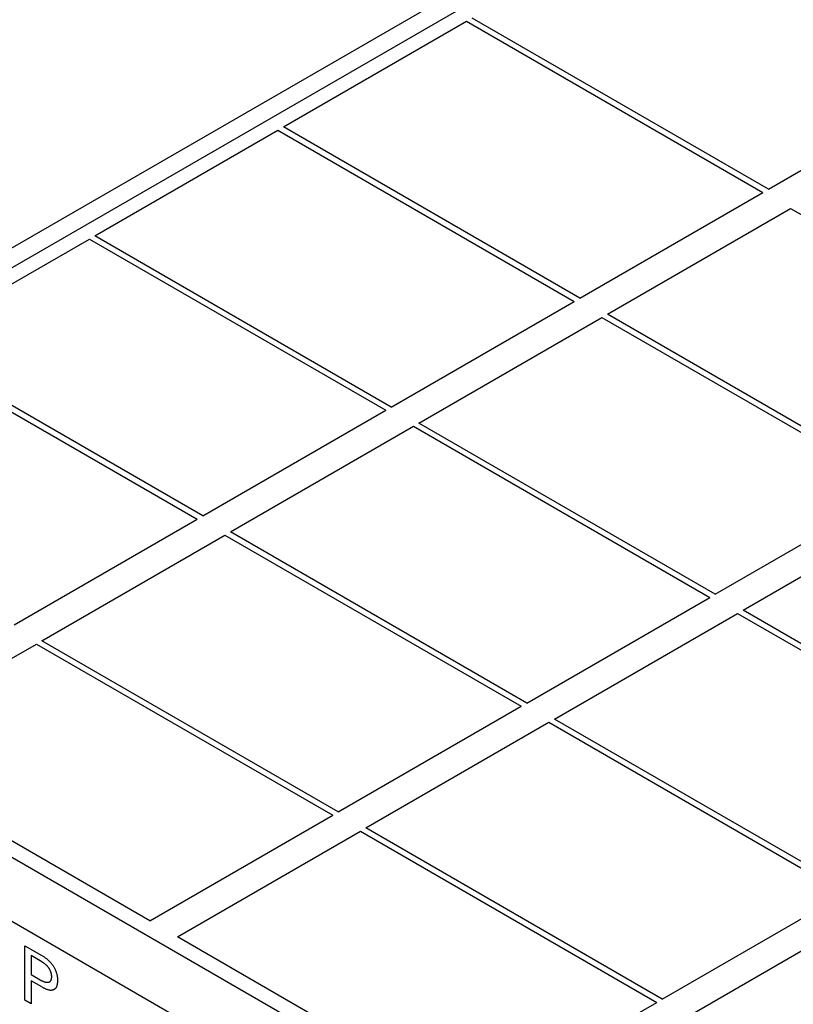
# Model space of a CAD drawing. Extents: x 0 to 594, y 0 to 420.
# Tile 32 of 35: x 226 to 246, y 289 to 314. Entities that reach past the tile are written whole.
import ezdxf

# ---------------------------------------------------------------- set-up
doc = ezdxf.new("R2010")
doc.units = 0
doc.header["$LTSCALE"] = 32.67
doc.layers.add('40000_ISO', color=7, linetype='CONTINUOUS')

msp = doc.modelspace()

# ---------------------------------------------------------------- linework, layer by layer
at = {"layer": '40000_ISO', "color": 7, "linetype": 'CONTINUOUS'}
for p, q in [((212.305, 300.791), (260.742, 328.756)), ((261.492, 328.681), (213.055, 300.717)), ((232.642, 311.617), (237.309, 314.311)), ((237.309, 314.311), (244.866, 309.948)), ((245.008, 310.03), (237.45, 314.393)), ((245.008, 310.03), (249.675, 312.724)), ((227.834, 308.841), (232.501, 311.535)), ((232.501, 311.535), (240.058, 307.172)), ((240.199, 307.254), (232.642, 311.617)), ((240.199, 307.254), (244.866, 309.948)), ((240.907, 306.845), (245.573, 309.54)), ((245.573, 309.54), (253.131, 305.177)), ((223.026, 306.065), (227.692, 308.759)), ((227.692, 308.759), (235.25, 304.396)), ((235.391, 304.478), (227.834, 308.841)), ((235.391, 304.478), (240.058, 307.172)), ((236.098, 304.069), (240.765, 306.764)), ((240.765, 306.764), (248.322, 302.401)), ((248.464, 302.482), (240.907, 306.845)), ((222.884, 305.983), (230.441, 301.62)), ((230.583, 301.702), (223.026, 306.065)), ((230.583, 301.702), (235.25, 304.396)), ((231.29, 301.293), (235.957, 303.988)), ((235.957, 303.988), (243.514, 299.625)), ((243.655, 299.706), (236.098, 304.069)), ((243.655, 299.706), (248.322, 302.401)), ((244.363, 299.298), (249.029, 301.993)), ((225.774, 298.926), (230.441, 301.62)), ((238.847, 296.93), (231.29, 301.293)), ((226.482, 298.517), (231.148, 301.212)), ((231.148, 301.212), (238.706, 296.849)), ((213.305, 300.164), (245.156, 281.776)), ((238.847, 296.93), (243.514, 299.625)), ((239.554, 296.522), (244.221, 299.216)), ((244.221, 299.216), (251.778, 294.853)), ((251.92, 294.935), (244.363, 299.298)), ((212.598, 298.939), (244.449, 280.551)), ((234.039, 294.154), (226.482, 298.517)), ((221.673, 295.741), (226.34, 298.436)), ((226.34, 298.436), (233.897, 294.073)), ((234.039, 294.154), (238.706, 296.849)), ((247.111, 292.159), (239.554, 296.522)), ((234.746, 293.746), (239.413, 296.44)), ((239.413, 296.44), (246.97, 292.077)), ((229.231, 291.378), (221.673, 295.741)), ((229.231, 291.378), (233.897, 294.073)), ((242.303, 289.383), (234.746, 293.746)), ((229.938, 290.97), (234.605, 293.664)), ((234.605, 293.664), (242.162, 289.301)), ((242.303, 289.383), (246.97, 292.077)), ((243.01, 288.975), (247.677, 291.669)), ((237.495, 286.607), (229.938, 290.97)), ((226.044, 289.356), (226.044, 290.744)), ((226.044, 290.744), (226.481, 290.492)), ((226.208, 290.492), (226.208, 290.008)), ((226.481, 290.334), (226.208, 290.492)), ((226.5, 290.481), (226.481, 290.492)), ((226.518, 290.469), (226.5, 290.481)), ((226.537, 290.457), (226.518, 290.469)), ((226.555, 290.444), (226.537, 290.457)), ((226.574, 290.431), (226.555, 290.444)), ((226.592, 290.417), (226.574, 290.431)), ((226.481, 290.334), (226.491, 290.328)), ((226.491, 290.328), (226.5, 290.323)), ((226.5, 290.323), (226.51, 290.316)), ((226.51, 290.316), (226.52, 290.31)), ((226.52, 290.31), (226.529, 290.303)), ((226.529, 290.303), (226.539, 290.296)), ((226.539, 290.296), (226.548, 290.289)), ((226.548, 290.289), (226.557, 290.283)), ((226.557, 290.283), (226.565, 290.276)), ((226.565, 290.276), (226.573, 290.269)), ((226.573, 290.269), (226.581, 290.261)), ((226.581, 290.261), (226.589, 290.254)), ((226.589, 290.254), (226.597, 290.246)), ((226.606, 290.406), (226.592, 290.417)), ((226.597, 290.246), (226.605, 290.237)), ((226.605, 290.237), (226.612, 290.23)), ((226.62, 290.395), (226.606, 290.406)), ((226.612, 290.23), (226.619, 290.222)), ((226.619, 290.222), (226.626, 290.214)), ((226.633, 290.383), (226.62, 290.395)), ((226.626, 290.214), (226.633, 290.205)), ((226.647, 290.371), (226.633, 290.383)), ((226.633, 290.205), (226.64, 290.197)), ((226.64, 290.197), (226.646, 290.188)), ((226.646, 290.188), (226.652, 290.179)), ((226.661, 290.358), (226.647, 290.371)), ((226.652, 290.179), (226.658, 290.171)), ((226.658, 290.171), (226.663, 290.162)), ((226.674, 290.345), (226.661, 290.358)), ((226.687, 290.332), (226.674, 290.345)), ((226.699, 290.319), (226.687, 290.332)), ((226.711, 290.305), (226.699, 290.319)), ((226.722, 290.292), (226.711, 290.305)), ((226.734, 290.278), (226.722, 290.292)), ((226.745, 290.264), (226.734, 290.278)), ((226.756, 290.249), (226.745, 290.264)), ((226.767, 290.234), (226.756, 290.249)), ((226.776, 290.22), (226.767, 290.234)), ((226.785, 290.206), (226.776, 290.22)), ((226.794, 290.191), (226.785, 290.206)), ((226.803, 290.177), (226.794, 290.191)), ((226.811, 290.162), (226.803, 290.177)), ((226.208, 290.008), (226.481, 289.85)), ((226.663, 290.162), (226.669, 290.153)), ((226.669, 290.153), (226.674, 290.144)), ((226.674, 290.144), (226.679, 290.136)), ((226.679, 290.136), (226.683, 290.126)), ((226.683, 290.126), (226.688, 290.117)), ((226.688, 290.117), (226.692, 290.108)), ((226.692, 290.108), (226.696, 290.099)), ((226.696, 290.099), (226.699, 290.089)), ((226.699, 290.089), (226.702, 290.08)), ((226.702, 290.08), (226.706, 290.07)), ((226.706, 290.07), (226.708, 290.061)), ((226.708, 290.061), (226.711, 290.052)), ((226.711, 290.052), (226.713, 290.042)), ((226.713, 290.042), (226.715, 290.033)), ((226.715, 290.033), (226.717, 290.023)), ((226.717, 290.023), (226.719, 290.013)), ((226.719, 290.013), (226.72, 290.003)), ((226.72, 290.003), (226.721, 289.993)), ((226.721, 289.918), (226.72, 289.909)), ((226.721, 289.993), (226.722, 289.983)), ((226.722, 289.927), (226.721, 289.918)), ((226.722, 289.983), (226.723, 289.973)), ((226.723, 289.936), (226.722, 289.927)), ((226.723, 289.973), (226.723, 289.964)), ((226.723, 289.964), (226.723, 289.954)), ((226.723, 289.954), (226.723, 289.945)), ((226.723, 289.945), (226.723, 289.936)), ((226.819, 290.147), (226.811, 290.162)), ((226.827, 290.131), (226.819, 290.147)), ((226.834, 290.116), (226.827, 290.131)), ((226.84, 290.1), (226.834, 290.116)), ((226.847, 290.085), (226.84, 290.1)), ((226.852, 290.069), (226.847, 290.085)), ((226.857, 290.054), (226.852, 290.069)), ((226.862, 290.038), (226.857, 290.054)), ((226.867, 290.022), (226.862, 290.038)), ((226.871, 290.007), (226.867, 290.022)), ((226.874, 289.992), (226.871, 290.007)), ((226.877, 289.975), (226.874, 289.992)), ((226.88, 289.958), (226.877, 289.975)), ((226.883, 289.941), (226.88, 289.958)), ((226.884, 289.925), (226.883, 289.941)), ((226.886, 289.909), (226.884, 289.925)), ((226.208, 289.85), (226.208, 289.261)), ((226.481, 289.693), (226.208, 289.85)), ((226.491, 289.845), (226.481, 289.85)), ((226.481, 289.693), (226.497, 289.684)), ((226.5, 289.839), (226.491, 289.845)), ((226.497, 289.684), (226.513, 289.675)), ((226.51, 289.834), (226.5, 289.839)), ((226.52, 289.83), (226.51, 289.834)), ((226.513, 289.675), (226.529, 289.667)), ((226.529, 289.825), (226.52, 289.83)), ((226.539, 289.821), (226.529, 289.825)), ((226.529, 289.667), (226.545, 289.659)), ((226.549, 289.818), (226.539, 289.821)), ((226.557, 289.815), (226.549, 289.818)), ((226.565, 289.812), (226.557, 289.815)), ((226.574, 289.81), (226.565, 289.812)), ((226.582, 289.808), (226.574, 289.81)), ((226.59, 289.806), (226.582, 289.808)), ((226.598, 289.805), (226.59, 289.806)), ((226.606, 289.804), (226.598, 289.805)), ((226.613, 289.803), (226.606, 289.804)), ((226.62, 289.803), (226.613, 289.803)), ((226.627, 289.804), (226.62, 289.803)), ((226.634, 289.804), (226.627, 289.804)), ((226.641, 289.805), (226.634, 289.804)), ((226.647, 289.807), (226.641, 289.805)), ((226.653, 289.809), (226.647, 289.807)), ((226.659, 289.811), (226.653, 289.809)), ((226.664, 289.813), (226.659, 289.811)), ((226.669, 289.816), (226.664, 289.813)), ((226.674, 289.819), (226.669, 289.816)), ((226.679, 289.823), (226.674, 289.819)), ((226.684, 289.827), (226.679, 289.823)), ((226.688, 289.831), (226.684, 289.827)), ((226.692, 289.835), (226.688, 289.831)), ((226.696, 289.84), (226.692, 289.835)), ((226.699, 289.846), (226.696, 289.84)), ((226.703, 289.851), (226.699, 289.846)), ((226.706, 289.857), (226.703, 289.851)), ((226.709, 289.864), (226.706, 289.857)), ((226.711, 289.87), (226.709, 289.864)), ((226.713, 289.877), (226.711, 289.87)), ((226.715, 289.884), (226.713, 289.877)), ((226.717, 289.892), (226.715, 289.884)), ((226.719, 289.9), (226.717, 289.892)), ((226.72, 289.909), (226.719, 289.9)), ((226.834, 289.665), (226.841, 289.673)), ((226.841, 289.673), (226.847, 289.682)), ((226.847, 289.682), (226.853, 289.691)), ((226.853, 289.691), (226.858, 289.701)), ((226.858, 289.701), (226.863, 289.711)), ((226.863, 289.711), (226.867, 289.722)), ((226.867, 289.722), (226.871, 289.733)), ((226.871, 289.733), (226.874, 289.745)), ((226.874, 289.745), (226.878, 289.758)), ((226.878, 289.758), (226.88, 289.772)), ((226.88, 289.772), (226.883, 289.786)), ((226.883, 289.786), (226.884, 289.8)), ((226.884, 289.8), (226.886, 289.815)), ((226.887, 289.893), (226.886, 289.909)), ((226.886, 289.815), (226.887, 289.83)), ((226.887, 289.877), (226.887, 289.893)), ((226.887, 289.861), (226.887, 289.877)), ((226.887, 289.846), (226.887, 289.861)), ((226.887, 289.83), (226.887, 289.846)), ((226.545, 289.659), (226.561, 289.652)), ((226.561, 289.652), (226.577, 289.645)), ((226.577, 289.645), (226.593, 289.639)), ((226.593, 289.639), (226.607, 289.634)), ((226.607, 289.634), (226.621, 289.629)), ((226.621, 289.629), (226.635, 289.625)), ((226.635, 289.625), (226.649, 289.622)), ((226.649, 289.622), (226.662, 289.619)), ((226.662, 289.619), (226.676, 289.617)), ((226.676, 289.617), (226.689, 289.615)), ((226.689, 289.615), (226.701, 289.614)), ((226.701, 289.614), (226.713, 289.614)), ((226.713, 289.614), (226.724, 289.615)), ((226.724, 289.615), (226.736, 289.616)), ((226.736, 289.616), (226.747, 289.617)), ((226.747, 289.617), (226.758, 289.619)), ((226.758, 289.619), (226.768, 289.622)), ((226.768, 289.622), (226.778, 289.626)), ((226.778, 289.626), (226.787, 289.63)), ((226.787, 289.63), (226.796, 289.634)), ((226.796, 289.634), (226.804, 289.639)), ((226.804, 289.639), (226.812, 289.645)), ((226.812, 289.645), (226.82, 289.651)), ((226.82, 289.651), (226.828, 289.658)), ((226.828, 289.658), (226.834, 289.665)), ((226.208, 289.261), (226.044, 289.356)), ((237.495, 286.607), (242.162, 289.301))]:
    msp.add_line(p, q, dxfattribs=at)

doc.saveas('drawing.dxf')
